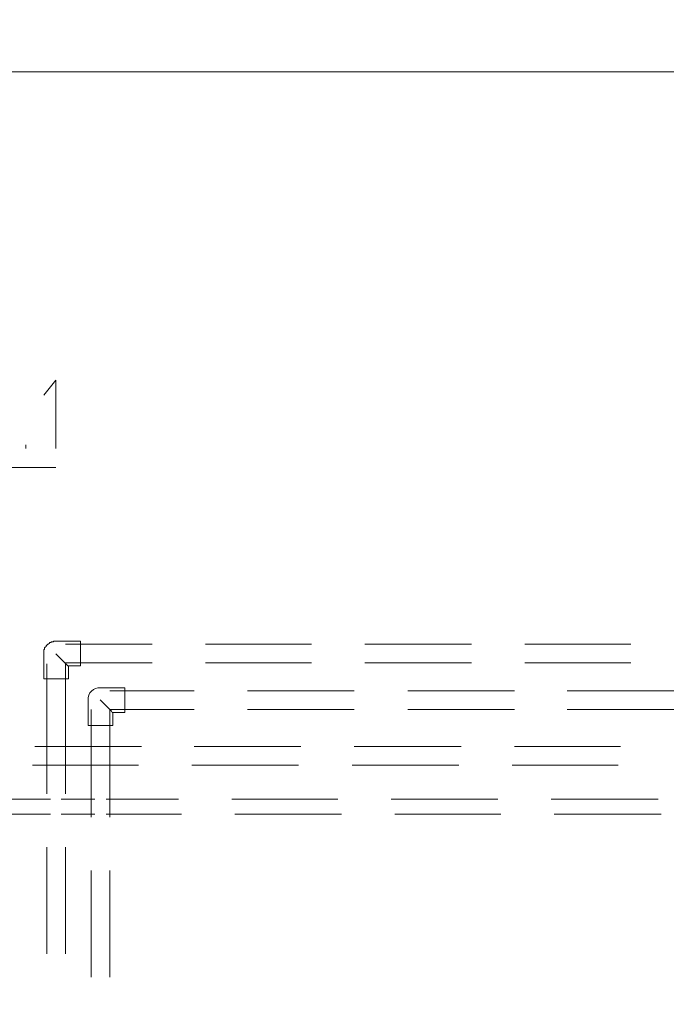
# Model space of a CAD drawing. Header units: millimetres. Extents: x 352 to 350573, y -22 to 37733.
# Tile 132 of 214: x 96615 to 98326, y 15594 to 18199. Entities that reach past the tile are written whole.
import ezdxf

# ---------------------------------------------------------------- set-up
doc = ezdxf.new("R2010")
doc.units = ezdxf.units.MM
doc.layers.add('PDF _0', color=1, linetype='Continuous')
for name, color, linetype, true_color in [('PDF _PD-Lighting Text', 7, 'Continuous', 0xb80000), ('PDF$_83$-$Floor$Plan$-$В_Этаж$02_Сводный$A-DETL-MBND', 7, 'Continuous', 0xdd3700), ('PDF$_83$new_ifc_RVT-1-В_Этаж$02_Сводный$I-FURN', 7, 'Continuous', 0xbababa)]:
    doc.layers.add(name, color=color, linetype=linetype, true_color=true_color)

msp = doc.modelspace()

# ---------------------------------------------------------------- linework, layer by layer
at = {"layer": 'PDF _0', "color": 12, "lineweight": 0, "true_color": 0xb80000}
msp.add_lwpolyline([(95654.1, 17352.7), (96057.9, 17014.5), (96258.8, 17014.5), (96710.3, 17014.5)], dxfattribs=at)
at = {"layer": 'PDF _PD-Lighting Text', "lineweight": 0}
for points in [[(96710.3, 17064.2), (96710.3, 17245.2), (96678.5, 17205.5)], [(96630.8, 17064.2), (96630.8, 17074.2)]]:
    msp.add_lwpolyline(points, dxfattribs=at)
at = {"layer": 'PDF$_83$-$Floor$Plan$-$В_Этаж$02_Сводный$A-DETL-MBND', "color": 1, "lineweight": 0}
msp.add_lwpolyline([(96678.5, 16455.6), (96744.1, 16455.6), (96744.1, 16489.4), (96776, 16489.4), (96776, 16555), (96710.3, 16555), (96708.3, 16555), (96706.3, 16555), (96704.4, 16555), (96704.4, 16553), (96702.4, 16553), (96700.4, 16553), (96698.4, 16553), (96698.4, 16551), (96696.4, 16551), (96694.4, 16551), (96692.4, 16549), (96690.4, 16547.1), (96688.4, 16547.1), (96688.4, 16545.1), (96686.5, 16545.1), (96686.5, 16543.1), (96684.5, 16543.1), (96684.5, 16541.1), (96682.5, 16539.1), (96680.5, 16537.1), (96680.5, 16535.1), (96680.5, 16533.1), (96678.5, 16533.1), (96678.5, 16531.1), (96678.5, 16529.2), (96678.5, 16527.2), (96678.5, 16525.2), (96678.5, 16523.2), (96678.5, 16521.2)], close=True, dxfattribs=at)
for points in [[(96964.9, 16547.1), (96736.2, 16547.1)], [(97386.6, 16547.1), (97106.2, 16547.1)], [(97810.3, 16547.1), (97527.9, 16547.1)], [(98232, 16547.1), (97951.6, 16547.1)], [(96710.3, 16521.2), (96732.2, 16499.3), (96740.2, 16491.4), (96742.2, 16489.4), (96744.1, 16489.4)], [(96686.5, 16495.3), (96686.5, 16151.2)], [(96736.2, 16497.3), (96964.9, 16497.3)], [(96736.2, 16151.2), (96736.2, 16495.3)], [(97106.2, 16497.3), (97386.6, 16497.3)], [(97527.9, 16497.3), (97810.3, 16497.3)], [(97951.6, 16497.3), (98232, 16497.3)], [(96686.5, 16010), (96686.5, 15727.5)], [(96736.2, 15727.5), (96736.2, 16010)]]:
    msp.add_lwpolyline(points, dxfattribs=at)
at = {"layer": 'PDF$_83$-$Floor$Plan$-$В_Этаж$02_Сводный$A-DETL-MBND', "color": 5, "lineweight": 0}
msp.add_lwpolyline([(96795.9, 16399.9), (96795.9, 16332.2), (96861.5, 16332.2), (96861.5, 16366), (96893.3, 16366), (96893.3, 16431.7), (96827.7, 16431.7, 0.438938)], format="xyb", close=True, dxfattribs=at)
for points in [[(97076.3, 16423.7), (96853.5, 16423.7)], [(97500, 16423.7), (97217.6, 16423.7)], [(97923.7, 16423.7), (97641.3, 16423.7)], [(98345.4, 16423.7), (98063, 16423.7)], [(96827.7, 16399.9), (96849.6, 16378), (96857.5, 16370), (96859.5, 16366), (96861.5, 16366)], [(96803.8, 16374), (96803.8, 16089.5)], [(96853.5, 16089.5), (96853.5, 16374), (97076.3, 16374)], [(97217.6, 16374), (97500, 16374)], [(97641.3, 16374), (97923.7, 16374)], [(98063, 16374), (98345.4, 16374)], [(96803.8, 15948.3), (96803.8, 15665.9)], [(96853.5, 15665.9), (96853.5, 15948.3)]]:
    msp.add_lwpolyline(points, dxfattribs=at)
at = {"layer": 'PDF$_83$-$Floor$Plan$-$В_Этаж$02_Сводный$A-DETL-MBND', "color": 150, "lineweight": 0, "true_color": 0x007fff}
for points in [[(96937.1, 16276.5), (96654.6, 16276.5)], [(97358.8, 16276.5), (97076.3, 16276.5)], [(97782.5, 16276.5), (97500, 16276.5)], [(98204.2, 16276.5), (97923.7, 16276.5)], [(96648.7, 16226.8), (96929.1, 16226.8)], [(97070.4, 16226.8), (97352.8, 16226.8)], [(97494.1, 16226.8), (97776.5, 16226.8)], [(97917.8, 16226.8), (98198.2, 16226.8)]]:
    msp.add_lwpolyline(points, dxfattribs=at)
at = {"layer": 'PDF$_83$-$Floor$Plan$-$В_Этаж$02_Сводный$A-DETL-MBND', "color": 220, "lineweight": 0, "true_color": 0xff00bf}
for points in [[(96696.4, 16137.3), (96368.2, 16137.3)], [(96813.8, 16137.3), (96724.3, 16137.3)], [(97034.6, 16137.3), (96843.6, 16137.3)], [(97456.3, 16137.3), (97175.8, 16137.3)], [(97880, 16137.3), (97597.5, 16137.3)], [(98303.6, 16137.3), (98021.2, 16137.3)], [(96368.2, 16097.5), (96696.4, 16097.5)], [(96724.3, 16097.5), (96813.8, 16097.5)], [(96843.6, 16097.5), (97042.5, 16097.5)], [(97183.7, 16097.5), (97466.2, 16097.5)], [(97607.4, 16097.5), (97887.9, 16097.5)], [(98029.1, 16097.5), (98311.6, 16097.5)]]:
    msp.add_lwpolyline(points, dxfattribs=at)
at = {"layer": 'PDF$_83$new_ifc_RVT-1-В_Этаж$02_Сводный$I-FURN', "lineweight": 0}
msp.add_lwpolyline([(99176.9, 14460.4), (98377.2, 14460.4), (98377.2, 15580.3), (98377.2, 17579.4), (98377.2, 18060.8), (95292.1, 18060.8), (95292.1, 19240.4)], dxfattribs=at)

doc.saveas('drawing.dxf')
